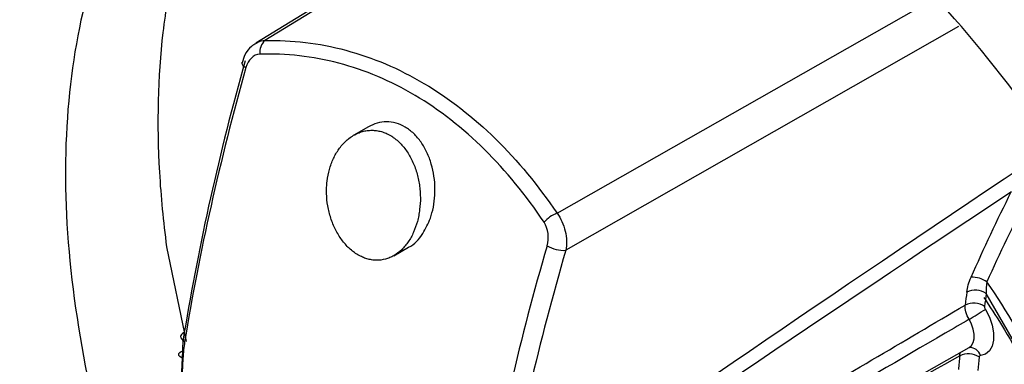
# Model space of a CAD drawing. Header units: millimetres. Extents: x 82 to 1337, y -230 to 1154.
# Tile 204 of 217: x 984.63 to 998.88, y 906.43 to 911.42. Entities that reach past the tile are written whole.
import ezdxf

# ---------------------------------------------------------------- set-up
doc = ezdxf.new("R2010")
doc.units = ezdxf.units.MM

msp = doc.modelspace()

# ---------------------------------------------------------------- linework, layer by layer
at = {"color": 7, "linetype": 'Continuous', "lineweight": 25}
for p, q in [((994.059, 914.758), (988.046, 911.083)), ((989.676, 909.872), (989.464, 909.749)), ((987.041, 906.763), (986.759, 908.135)), ((990.045, 908.006), (990.257, 908.129)), ((991.365, 902.729), (998.376, 906.677)), ((998.375, 906.676), (998.378, 906.678))]:
    msp.add_line(p, q, dxfattribs=at)
at = {"color": 8, "linetype": 'Continuous', "lineweight": 25}
msp.add_line((998.219, 911.322), (992.535, 908.084), dxfattribs=at)
at = {"color": 8, "linetype": 'Continuous', "lineweight": 25, "flags": 128}
for points in [[(994.093, 914.738), (994.06, 914.718), (991.283, 913.02), (988.178, 911.12)], [(992.407, 908.62), (994.097, 909.582), (997.854, 911.718)], [(987.842, 910.799), (987.842, 910.791), (987.847, 910.776), (987.86, 910.76), (987.879, 910.744), (987.904, 910.728)], [(998.376, 906.677), (998.408, 906.704), (998.434, 906.747), (998.447, 906.804), (998.447, 906.869), (998.434, 906.94), (998.408, 907.014), (998.372, 907.085)]]:
    msp.add_lwpolyline(points, dxfattribs=at)
at = {"color": 7, "linetype": 'Continuous', "lineweight": 25, "flags": 128}
for points in [[(987.846, 910.807), (987.844, 910.804), (987.842, 910.799)], [(998.548, 900.398), (999.188, 900.734), (999.674, 901.307), (999.98, 902.088), (1000.091, 903.038), (1000.001, 904.106), (999.715, 905.237), (999.247, 906.374), (998.621, 907.458)], [(998.609, 907.229), (998.667, 907.116), (998.707, 907.001), (998.728, 906.888), (998.728, 906.784), (998.707, 906.696), (998.667, 906.627), (998.609, 906.581), (998.537, 906.561)], [(987.011, 906.892), (986.987, 906.881), (986.97, 906.867), (986.96, 906.851), (986.957, 906.834), (986.961, 906.815), (986.973, 906.797), (986.991, 906.779), (987.016, 906.762)], [(986.991, 906.519), (986.965, 906.532), (986.946, 906.546), (986.934, 906.561), (986.93, 906.576), (986.934, 906.592), (986.945, 906.606), (986.964, 906.619), (986.989, 906.629)]]:
    msp.add_lwpolyline(points, dxfattribs=at)
at = {"color": 7, "linetype": 'Continuous', "lineweight": 25}
for centre, radius, start, end in [((988.33, 910.953), 0.227, 132.338, 187.571), ((992.585, 908.158), 0.495, 111.1045, 137.7208), ((992.51, 908.567), 0.484, 239.4932, 272.9205), ((998.405, 907.283), 0.412, 56.7594, 90.2905), ((998.462, 907.232), 0.276, 54.8437, 116.3662), ((1024.713, 904.08), 26.591, 172.6562, 173.0654), ((1024.843, 904.078), 26.439, 172.6562, 173.0654), ((998.44, 907.042), 0.277, 55.2312, 116.4197), ((995.359, 912.302), 6.025, 300.0048, 302.6428), ((1026.276, 903.912), 28.163, 174.6129, 175.0161), ((998.364, 906.303), 0.283, 56.7413, 116.6264), ((1026.397, 903.911), 28.002, 174.6129, 175.0161)]:
    msp.add_arc(centre, radius, start, end, dxfattribs=at)
at = {"color": 8, "linetype": 'Continuous', "lineweight": 25}
for centre, radius, start, end in [((990.945, 902.295), 9.355, 15.7971, 34.751), ((998.379, 906.513), 0.165, 16.7536, 90.2035)]:
    msp.add_arc(centre, radius, start, end, dxfattribs=at)
at = {"color": 7, "linetype": 'Continuous', "lineweight": 25}
for centre, major_axis, ratio, start_param, end_param in [((1004.96, 913.464), (13.099, 22.931), 0.560258, 1.990226, 2.157003), ((1005.103, 913.382), (13.201, 23.103), 0.560335, 1.990287, 2.157063), ((2497.545, 1739.167), (1520.861, 847.745), 0.014936, 2.96101, 2.992739), ((2496.156, 1740.017), (1519.452, 848.558), 0.014127, 2.962061, 2.993464), ((1010.073, 910.444), (13.888, 22.697), 0.580334, 2.007409, 2.174185), ((1010.212, 910.359), (13.787, 22.525), 0.580408, 2.007478, 2.174255)]:
    msp.add_ellipse(centre, major_axis=major_axis, ratio=ratio, start_param=start_param, end_param=end_param, dxfattribs=at)
for points, knots in [([(1098.908, 907.351), (1085.695, 913.4), (1072.984, 919.556), (1057.735, 927.371), (1054.715, 928.941), (1048.763, 932.081), (1045.828, 933.652), (1037.144, 938.37), (1031.518, 941.52), (1023.324, 946.251), (1020.634, 947.83), (1016.66, 950.199), (1015.345, 950.989), (1012.742, 952.567), (1011.454, 953.354), (1005.073, 957.286), (1000.169, 960.414), (986.05, 969.748), (977.424, 975.904), (969.582, 982.009)], [0, 0, 0, 0, 0.25, 0.25, 0.3125, 0.3125, 0.375, 0.375, 0.5, 0.5, 0.5625, 0.5625, 0.59375, 0.59375, 0.625, 0.625, 0.75, 0.75, 1, 1, 1, 1]), ([(995.345, 913.999), (994.758, 914.374), (993.588, 915.122), (991.847, 915.722), (990.204, 915.906), (988.713, 915.635), (987.435, 914.928), (986.416, 913.809), (985.697, 912.324), (985.306, 910.528), (985.253, 908.489), (985.556, 906.291), (986.08, 904.269), (986.62, 903.03), (986.833, 902.54)], [0, 0, 0, 0, 0.086264, 0.172065, 0.257991, 0.343538, 0.429561, 0.515105, 0.601035, 0.686826, 0.772487, 0.858478, 0.943993, 1, 1, 1, 1]), ([(994.326, 893.74), (994.495, 893.636), (995.245, 893.176), (996.569, 892.77), (998.213, 892.566), (999.704, 892.841), (1000.984, 893.546), (1002.002, 894.663), (1002.723, 896.148), (1003.116, 897.942), (1003.167, 899.98), (1002.874, 902.181), (1002.248, 904.461), (1001.313, 906.733), (1000.107, 908.908), (998.672, 910.9), (997.07, 912.661), (995.919, 913.553), (995.345, 913.999)], [0, 0, 0, 0, 0.018952, 0.084172, 0.149709, 0.215102, 0.280443, 0.346003, 0.411212, 0.476797, 0.54207, 0.607537, 0.673022, 0.73828, 0.803869, 0.869083, 0.934633, 1, 1, 1, 1]), ([(986.759, 908.135), (986.71, 908.502), (986.676, 908.861), (986.615, 909.917), (986.631, 910.591), (986.743, 911.557), (986.794, 911.868), (986.924, 912.463), (987.003, 912.748), (987.187, 913.292), (987.293, 913.552), (987.412, 913.799)], [0.20312525, 0.20312525, 0.20312525, 0.20312525, 0.21875012, 0.21875012, 0.25000012, 0.25000012, 0.26562512, 0.26562512, 0.28125012, 0.28125012, 0.29687487, 0.29687487, 0.29687487, 0.29687487]), ([(988.051, 911.079), (988.027, 911.066), (987.96, 911.027), (987.886, 910.928), (987.86, 910.838), (987.849, 910.797)], [0, 0, 0, 0, 0.232247, 0.660235, 1, 1, 1, 1]), ([(988.178, 911.12), (988.568, 911.13), (988.959, 911.084), (989.74, 910.874), (990.118, 910.714), (990.844, 910.284), (991.196, 910.011), (991.839, 909.38), (992.135, 909.021), (992.407, 908.62)], [0, 0, 0, 0, 0.25, 0.25, 0.5, 0.5, 0.75, 0.75, 1, 1, 1, 1]), ([(992.219, 908.491), (991.957, 908.883), (991.671, 909.234), (991.047, 909.85), (990.705, 910.117), (989.998, 910.535), (989.63, 910.691), (988.868, 910.892), (988.486, 910.935), (988.105, 910.923)], [0, 0, 0, 0, 0.25, 0.25, 0.5, 0.5, 0.75, 0.75, 1, 1, 1, 1]), ([(990.574, 908.549), (990.582, 908.574), (990.624, 908.705), (990.656, 908.972), (990.612, 909.278), (990.528, 909.501), (990.442, 909.652), (990.335, 909.778), (990.211, 909.873), (990.077, 909.931), (989.938, 909.95), (989.801, 909.933), (989.718, 909.892), (989.676, 909.872)], [0, 0, 0, 0, 0.037506, 0.197528, 0.357411, 0.437823, 0.51799, 0.598946, 0.67921, 0.759604, 0.83989, 0.920272, 1, 1, 1, 1]), ([(989.997, 909.744), (989.985, 909.751), (989.963, 909.763), (989.919, 909.784), (989.864, 909.803), (989.795, 909.818), (989.726, 909.823), (989.658, 909.818), (989.59, 909.804), (989.525, 909.781), (989.459, 909.748), (989.4, 909.708), (989.344, 909.661), (989.295, 909.609), (989.248, 909.549), (989.206, 909.482), (989.169, 909.411), (989.137, 909.334), (989.103, 909.228), (989.08, 909.113), (989.071, 908.996), (989.069, 908.876), (989.081, 908.755), (989.106, 908.636), (989.131, 908.549), (989.162, 908.464), (989.199, 908.383), (989.242, 908.306), (989.29, 908.235), (989.342, 908.17), (989.399, 908.111), (989.46, 908.06), (989.514, 908.024), (989.557, 908), (989.601, 907.979), (989.656, 907.959), (989.723, 907.944), (989.813, 907.936), (989.902, 907.947), (989.987, 907.976), (990.068, 908.016), (990.142, 908.074), (990.209, 908.145), (990.254, 908.205), (990.295, 908.272), (990.342, 908.368), (990.38, 908.473), (990.405, 908.585), (990.424, 908.701), (990.431, 908.821), (990.425, 908.941), (990.415, 909.032), (990.399, 909.122), (990.376, 909.209), (990.348, 909.295), (990.313, 909.377), (990.273, 909.454), (990.227, 909.526), (990.177, 909.592), (990.121, 909.651), (990.071, 909.694), (990.029, 909.724), (990.008, 909.738), (989.997, 909.744)], [0, 0, 0, 0, 0.008912, 0.015616, 0.031281, 0.046907, 0.062513, 0.07818, 0.093828, 0.109431, 0.125092, 0.142982, 0.15635, 0.171989, 0.18765, 0.203265, 0.218858, 0.234506, 0.250145, 0.281294, 0.296938, 0.312555, 0.343698, 0.359341, 0.374933, 0.390505, 0.406149, 0.421785, 0.437354, 0.452982, 0.468642, 0.484245, 0.499856, 0.50881, 0.515528, 0.531164, 0.546766, 0.562434, 0.593646, 0.609307, 0.624972, 0.656181, 0.671849, 0.687471, 0.703079, 0.718739, 0.749938, 0.765568, 0.781223, 0.812379, 0.828016, 0.843659, 0.859242, 0.874825, 0.89047, 0.906098, 0.921657, 0.937281, 0.952937, 0.968538, 0.984253, 0.992132, 1, 1, 1, 1]), ([(990.257, 908.129), (990.257, 908.129), (990.341, 908.164), (990.464, 908.298), (990.541, 908.473), (990.574, 908.549)], [0, 0, 0, 0, 0.005491, 0.567799, 1, 1, 1, 1]), ([(992.407, 908.62), (992.462, 908.546), (992.503, 908.456), (992.548, 908.267), (992.551, 908.17), (992.535, 908.084)], [0, 0, 0, 0, 0.5, 0.5, 1, 1, 1, 1]), ([(998.586, 907.401), (998.673, 907.27), (998.994, 906.783), (999.397, 905.997), (999.595, 905.353), (999.674, 905.098)], [0, 0, 0, 0, 0.18278, 0.676064, 1, 1, 1, 1]), ([(991.384, 903.211), (992.152, 903.663), (992.92, 904.116), (993.688, 904.568), (994.072, 904.794), (994.456, 905.02), (994.84, 905.246), (995.098, 905.398), (995.356, 905.55), (995.614, 905.702), (996.515, 906.232), (997.416, 906.761), (998.316, 907.291)], [0.00020628, 0.00020628, 0.00020628, 0.00020628, 0.003459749, 0.003459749, 0.003459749, 0.005087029, 0.005087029, 0.005087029, 0.00618033, 0.00618033, 0.00618033, 0.009996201, 0.009996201, 0.009996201, 0.009996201]), ([(998.598, 907.27), (998.597, 907.266), (998.598, 907.261), (998.598, 907.256), (998.599, 907.251), (998.601, 907.246), (998.603, 907.241), (998.604, 907.237), (998.606, 907.233), (998.609, 907.229)], [0, 0, 0, 0, 0.0000167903, 0.0000167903, 0.0000167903, 0.00003358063, 0.00003358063, 0.00003358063, 0.00004713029, 0.00004713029, 0.00004713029, 0.00004713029]), ([(998.372, 907.085), (998.257, 907.017), (998.141, 906.95), (998.026, 906.883), (997.377, 906.504), (996.728, 906.125), (996.079, 905.747), (994.781, 904.99), (993.483, 904.232), (992.184, 903.476), (991.918, 903.321), (991.652, 903.166), (991.386, 903.011)], [0.000198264, 0.000198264, 0.000198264, 0.000198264, 0.000686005, 0.000686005, 0.000686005, 0.003430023, 0.003430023, 0.003430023, 0.008918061, 0.008918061, 0.008918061, 0.010042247, 0.010042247, 0.010042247, 0.010042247]), ([(998.237, 906.556), (997.074, 905.897), (995.91, 905.239), (994.747, 904.581), (994.49, 904.436), (994.233, 904.29), (993.975, 904.145), (993.067, 903.631), (992.158, 903.117), (991.25, 902.604)], [0.000200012, 0.000200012, 0.000200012, 0.000200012, 0.005141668, 0.005141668, 0.005141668, 0.006234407, 0.006234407, 0.006234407, 0.010093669, 0.010093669, 0.010093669, 0.010093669]), ([(998.537, 906.561), (998.533, 906.56), (998.53, 906.559), (998.528, 906.557), (998.525, 906.555), (998.523, 906.553), (998.521, 906.549), (998.52, 906.546), (998.519, 906.543), (998.519, 906.54)], [0, 0, 0, 0, 0.00001678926, 0.00001678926, 0.00001678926, 0.00003357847, 0.00003357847, 0.00003357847, 0.00004713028, 0.00004713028, 0.00004713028, 0.00004713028])]:
    msp.add_open_spline(points, degree=3, knots=knots, dxfattribs=at)
at = {"color": 8, "linetype": 'Continuous', "lineweight": 25}
for points, knots in [([(988.049, 911.082), (988.083, 911.099), (988.123, 911.12), (988.169, 911.12), (988.178, 911.12)], [0, 0, 0, 0, 0.825336, 1, 1, 1, 1]), ([(998.237, 906.556), (998.239, 906.574), (998.241, 906.594), (998.25, 906.606), (998.251, 906.607)], [0, 0, 0, 0, 0.92087, 1, 1, 1, 1])]:
    msp.add_open_spline(points, degree=3, knots=knots, dxfattribs=at)
at = {"color": 7, "linetype": 'Continuous', "lineweight": 25}
for points in [[(988.105, 910.923), (988.013, 910.92), (987.935, 910.838), (987.904, 910.728)], [(998.403, 907.695), (998.587, 908.111), (998.781, 908.523), (998.984, 908.93)], [(999.216, 908.851), (999.013, 908.447), (998.817, 908.039), (998.631, 907.628)], [(992.264, 908.15), (992.296, 908.26), (992.282, 908.397), (992.219, 908.491)], [(998.34, 907.479), (998.349, 907.547), (998.369, 907.619), (998.403, 907.695)], [(998.631, 907.628), (998.619, 907.569), (998.617, 907.512), (998.621, 907.458)], [(998.372, 907.085), (998.331, 907.153), (998.309, 907.231), (998.316, 907.291)], [(986.989, 906.629), (986.991, 906.719), (986.999, 906.807), (987.011, 906.892)], [(987.016, 906.762), (987.003, 906.683), (986.995, 906.602), (986.991, 906.519)], [(986.955, 905.829), (986.966, 906.093), (986.977, 906.36), (986.989, 906.629)], [(986.991, 906.519), (986.979, 906.247), (986.967, 905.976), (986.957, 905.708)]]:
    msp.add_open_spline(points, degree=3, dxfattribs=at)

doc.saveas('drawing.dxf')
